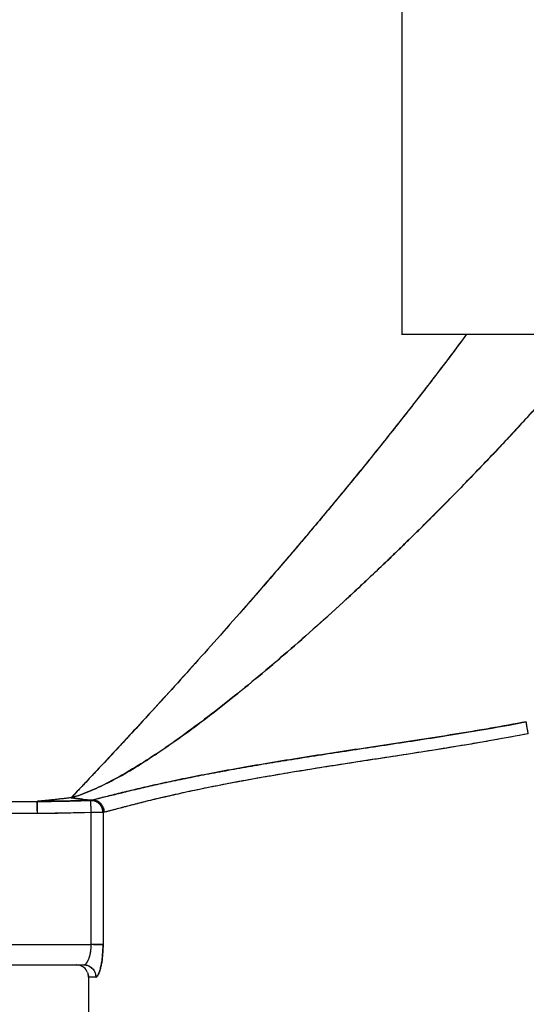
# Model space of a CAD drawing. Header units: millimetres. Extents: x 18 to 610, y -123 to 280.
# Tile 28 of 53: x 399 to 411, y 84 to 109. Entities that reach past the tile are written whole.
import ezdxf

# ---------------------------------------------------------------- set-up
doc = ezdxf.new("R2010")
doc.units = ezdxf.units.MM
doc.linetypes.add('SOLID', pattern=[0])
doc.styles.add('Arial', font='Arial.ttf', dxfattribs={"height": 5})
doc.dimstyles.get("Standard").update_dxf_attribs({"dimtxt": 5, "dimasz": 5, "dimexe": 0.18, "dimexo": 0.0625, "dimgap": 0.09, "dimtad": 0, "dimtih": 1, "dimtoh": 1, "dimdec": 4, "dimzin": 0, "dimdsep": 46, "dimtxsty": 'Arial', "dimcen": 0.09, "dimadec": 0, "dimazin": 0, "dimtfac": 1, "dimtdec": 4, "dimtofl": 0, "dimtmove": 0, "dimatfit": 3, "dimfxl": 0, "dimtolj": 1, "dimtzin": 0, "dimarcsym": 0})

# ---------------------------------------------------------------- blocks, each defined once
blk = doc.blocks.new('*D2')
at = {"color": 0, "lineweight": -2}
for p, q in [((359.526, 91), (359.526, 62.301)), ((558.526, 91), (558.526, 62.301)), ((364.526, 63.701), (553.526, 63.701))]:
    blk.add_line(p, q, dxfattribs=at)
at = {"color": 0}
for points in [[(364.526, 64.534), (364.526, 62.867), (359.526, 63.701)], [(553.526, 62.867), (553.526, 64.534), (558.526, 63.701)]]:
    blk.add_solid(points, dxfattribs=at)
at = {"layer": 'Defpoints', "color": 0}
for p in [(359.526, 91), (558.526, 91), (558.526, 63.701)]:
    blk.add_point(p, dxfattribs=at)
at = {"color": 0, "lineweight": 9, "insert": (448.708, 68.753), "char_height": 5, "attachment_point": 5, "style": 'Arial'}
blk.add_mtext('\\A1;199.0', dxfattribs=at)
blk = doc.blocks.new('BlockOfViews_1')
at = {"linetype": 'SOLID', "lineweight": 30}
for p, q in [((408.22, 136.39, 29.604), (408.223, 100.89, 29.235)), ((392.526, 89.407, -1.735), (399.265, 89.407, -1.735)), ((400.36, 89.461, -1.203), (400.584, 89.433, -1.725)), ((399.265, 89.108, -2.01), (392.526, 89.108, -2.01)), ((400.595, 89.134, -2.01), (399.265, 89.108, -2.01)), ((400.595, 85.89, -2.01), (400.595, 89.134, -2.01)), ((400.885, 89.134, -1.788), (400.885, 85.89, -1.788)), ((392.026, 85.89, -2.01), (400.595, 85.89, -2.01)), ((391.526, 85.39, -2.51), (400.413, 85.39, -2.51)), ((400.231, 85.39, -4.187), (400.285, 85.384, -4.51)), ((400.503, 85.205, -4.51), (400.537, 85.09, -4.039)), ((400.526, 85.09, -4.51), (400.526, 82.89, -4.51))]:
    blk.add_line(p, q, dxfattribs=at)
at = {"linetype": 'SOLID', "lineweight": 30, "extrusion": (0, 1, 0)}
for centre, radius, start, end in [((-417.719, 29.49, 100.89), 9.5, 358.4624, 90), ((-417.719, 29.49, 100.89), 9.5, 359.3537, 89.9995), ((-400.595, -1.71, 89.134), 0.3, 195.0261, 270), ((-400.595, -1.71, 85.89), 0.3, 195.0261, 270)]:
    blk.add_arc(centre, radius, start, end, dxfattribs=at)
at = {"linetype": 'SOLID', "lineweight": 30, "extrusion": (-1, 0, 0)}
blk.add_arc((-89.108, -1.71, -399.265), 0.3, 184.8088, 270, dxfattribs=at)
at = {"linetype": 'SOLID', "lineweight": 30}
for start, end in [(88.296, 89.9999), (22.4997, 78.7502), (0.0001, 10.3104)]:
    blk.add_arc((400.226, 85.09, -4.51), 0.3, start, end, dxfattribs=at)
at = {"linetype": 'SOLID', "lineweight": 30, "extrusion": (-0.185185, 0, -0.982704)}
blk.add_arc((-85.09, -393.952, -71.684), 0.3, 189.9038, 269.9999, dxfattribs=at)
at = {"linetype": 'SOLID', "lineweight": 30, "extrusion": (0, -1, 0)}
for start in [171.9273, 169.3281]:
    blk.add_arc((411.026, -4.51, -85.09), 10.5, start, 180, dxfattribs=at)
at = {"linetype": 'SOLID', "lineweight": 30}
for points, knots in [([(409.815, 100.886, 20.653), (409.595, 100.589, 20.399), (409.374, 100.295, 20.139), (408.904, 99.677, 19.572), (408.654, 99.353, 19.262), (408.156, 98.717, 18.629), (407.908, 98.404, 18.304), (407.416, 97.79, 17.64), (407.171, 97.488, 17.301), (406.685, 96.896, 16.606), (406.445, 96.606, 16.251), (405.97, 96.038, 15.525), (405.735, 95.76, 15.154), (405.272, 95.217, 14.397), (405.044, 94.952, 14.011), (404.597, 94.436, 13.222), (404.378, 94.185, 12.819), (403.948, 93.696, 11.998), (403.739, 93.46, 11.58), (403.331, 93.001, 10.727), (403.132, 92.78, 10.293), (402.749, 92.355, 9.409), (402.563, 92.15, 8.959), (402.207, 91.759, 8.045), (402.037, 91.573, 7.581), (401.712, 91.22, 6.638), (401.557, 91.053, 6.16), (401.266, 90.739, 5.19), (401.13, 90.592, 4.698), (400.877, 90.321, 3.702), (400.76, 90.196, 3.198), (400.547, 89.969, 2.18), (400.454, 89.868, 1.675), (400.277, 89.685, 0.616), (400.188, 89.593, 0.034), (400.102, 89.498, -0.804)], [1.589386, 1.589386, 1.589386, 1.589386, 2.250418, 2.250418, 3.000557, 3.000557, 3.750696, 3.750696, 4.500836, 4.500836, 5.250975, 5.250975, 6.001114, 6.001114, 6.751253, 6.751253, 7.501393, 7.501393, 8.251532, 8.251532, 9.001671, 9.001671, 9.75181, 9.75181, 10.50195, 10.50195, 11.252089, 11.252089, 12.002228, 12.002228, 12.752367, 12.752367, 13.502507, 13.502507, 14.252646, 14.252646, 14.252646, 14.252646]), ([(409.817, 100.888, 20.655), (409.589, 100.58, 20.392), (409.36, 100.276, 20.123), (408.879, 99.644, 19.541), (408.625, 99.316, 19.227), (408.121, 98.672, 18.583), (407.87, 98.356, 18.254), (407.371, 97.734, 17.579), (407.123, 97.429, 17.234), (406.632, 96.831, 16.528), (406.389, 96.538, 16.167), (405.908, 95.965, 15.429), (405.671, 95.685, 15.052), (405.203, 95.137, 14.281), (404.973, 94.87, 13.888), (404.522, 94.35, 13.085), (404.3, 94.096, 12.675), (403.868, 93.605, 11.839), (403.657, 93.367, 11.413), (403.246, 92.907, 10.545), (403.047, 92.686, 10.102), (402.662, 92.26, 9.202), (402.477, 92.055, 8.744), (402.121, 91.665, 7.813), (401.951, 91.48, 7.34), (401.627, 91.128, 6.379), (401.474, 90.963, 5.892), (401.186, 90.653, 4.904), (401.052, 90.508, 4.403), (400.803, 90.242, 3.389), (400.689, 90.12, 2.876), (400.482, 89.9, 1.84), (400.39, 89.802, 1.317), (400.229, 89.631, 0.262), (400.16, 89.558, -0.27), (400.103, 89.498, -0.804)], [3.426433, 3.426433, 3.426433, 3.426433, 4.897235, 4.897235, 6.529647, 6.529647, 8.162059, 8.162059, 9.79447, 9.79447, 11.426882, 11.426882, 13.059294, 13.059294, 14.691705, 14.691705, 16.324117, 16.324117, 17.956529, 17.956529, 19.58894, 19.58894, 21.221352, 21.221352, 22.853764, 22.853764, 24.486176, 24.486176, 26.118587, 26.118587, 27.750999, 27.750999, 29.383411, 29.383411, 31.015822, 31.015822, 31.015822, 31.015822]), ([(412.397, 100.055, 20.423), (412.377, 100.032, 20.401), (412.356, 100.009, 20.38), (412.073, 99.688, 20.078), (411.81, 99.395, 19.792), (411.283, 98.816, 19.207), (411.02, 98.531, 18.908), (410.494, 97.969, 18.298), (410.231, 97.693, 17.986), (409.707, 97.149, 17.35), (409.446, 96.882, 17.025), (408.925, 96.357, 16.363), (408.666, 96.099, 16.025), (408.15, 95.595, 15.336), (407.894, 95.347, 14.984), (407.386, 94.863, 14.268), (407.133, 94.627, 13.903), (406.634, 94.165, 13.159), (406.386, 93.941, 12.78), (405.897, 93.503, 12.008), (405.656, 93.291, 11.615), (405.179, 92.879, 10.816), (404.944, 92.679, 10.409), (404.483, 92.295, 9.582), (404.256, 92.11, 9.162), (403.811, 91.755, 8.309), (403.594, 91.586, 7.877), (403.168, 91.262, 6.999), (402.96, 91.109, 6.555), (402.555, 90.819, 5.654), (402.358, 90.683, 5.199), (401.976, 90.429, 4.279), (401.791, 90.312, 3.815), (401.431, 90.095, 2.882), (401.257, 89.997, 2.413), (400.92, 89.82, 1.474), (400.756, 89.741, 1.004), (400.513, 89.638, 0.309), (400.433, 89.606, 0.079), (400.271, 89.548, -0.373), (400.189, 89.522, -0.594), (400.102, 89.498, -0.804)], [2.840226, 2.840226, 2.840226, 2.840226, 3.080828, 3.080828, 6.161656, 6.161656, 9.242484, 9.242484, 12.323312, 12.323312, 15.40414, 15.40414, 18.484968, 18.484968, 21.565796, 21.565796, 24.646624, 24.646624, 27.727452, 27.727452, 30.80828, 30.80828, 33.889108, 33.889108, 36.969936, 36.969936, 40.050764, 40.050764, 43.131592, 43.131592, 46.21242, 46.21242, 49.293248, 49.293248, 52.374076, 52.374076, 55.454904, 55.454904, 56.995318, 56.995318, 58.535732, 58.535732, 58.535732, 58.535732]), ([(400.103, 89.498, -0.804), (400.274, 89.545, -0.385), (400.432, 89.604, 0.076), (400.755, 89.74, 1.001), (400.918, 89.819, 1.469), (401.255, 89.996, 2.407), (401.429, 90.094, 2.876), (401.788, 90.31, 3.807), (401.973, 90.427, 4.27), (402.354, 90.68, 5.188), (402.551, 90.816, 5.643), (402.954, 91.105, 6.542), (403.162, 91.258, 6.986), (403.587, 91.58, 7.862), (403.804, 91.749, 8.294), (404.248, 92.103, 9.146), (404.474, 92.288, 9.566), (404.934, 92.671, 10.391), (405.169, 92.87, 10.797), (405.644, 93.281, 11.596), (405.885, 93.492, 11.988), (406.373, 93.929, 12.759), (406.62, 94.153, 13.138), (407.119, 94.613, 13.881), (407.37, 94.849, 14.246), (407.878, 95.331, 14.961), (408.133, 95.578, 15.313), (408.648, 96.082, 16.001), (408.907, 96.338, 16.339), (409.426, 96.862, 17.001), (409.687, 97.129, 17.325), (410.21, 97.671, 17.961), (410.473, 97.947, 18.273), (410.999, 98.509, 18.884), (411.264, 98.795, 19.185), (411.793, 99.377, 19.774), (412.059, 99.673, 20.063), (412.361, 100.015, 20.386), (412.399, 100.057, 20.425), (412.436, 100.1, 20.464)], [0, 0, 0, 0, 1.352171, 1.352171, 2.704342, 2.704342, 4.056513, 4.056513, 5.408685, 5.408685, 6.760856, 6.760856, 8.113027, 8.113027, 9.465198, 9.465198, 10.817369, 10.817369, 12.16954, 12.16954, 13.521711, 13.521711, 14.873883, 14.873883, 16.226054, 16.226054, 17.578225, 17.578225, 18.930396, 18.930396, 20.282567, 20.282567, 21.634738, 21.634738, 22.986909, 22.986909, 24.339081, 24.339081, 24.528129, 24.528129, 24.528129, 24.528129]), ([(400.618, 89.441, -1.603), (400.649, 89.45, -1.452), (400.705, 89.463, -1.278), (400.845, 89.497, -0.889), (400.929, 89.517, -0.673), (401.122, 89.565, -0.22), (401.231, 89.592, 0.017), (401.47, 89.651, 0.492), (401.601, 89.683, 0.728), (401.871, 89.747, 1.181), (402.011, 89.779, 1.398), (402.303, 89.844, 1.813), (402.455, 89.877, 2.013), (402.769, 89.943, 2.4), (402.932, 89.977, 2.588), (403.268, 90.044, 2.951), (403.442, 90.078, 3.126), (403.8, 90.145, 3.462), (403.984, 90.179, 3.624), (404.363, 90.246, 3.934), (404.557, 90.28, 4.083), (404.954, 90.347, 4.367), (405.158, 90.381, 4.502), (405.574, 90.448, 4.759), (405.788, 90.482, 4.881), (406.223, 90.55, 5.111), (406.446, 90.585, 5.219), (406.901, 90.654, 5.421), (407.133, 90.689, 5.514), (407.607, 90.76, 5.686), (407.848, 90.797, 5.765), (408.341, 90.871, 5.905), (408.593, 90.91, 5.967), (409.105, 90.989, 6.073), (409.366, 91.03, 6.118), (409.898, 91.117, 6.188), (410.168, 91.162, 6.214), (410.719, 91.258, 6.246), (410.999, 91.309, 6.252), (411.283, 91.363, 6.248)], [0, 0, 0, 0, 2.260935, 2.260935, 4.52187, 4.52187, 6.782805, 6.782805, 9.04374, 9.04374, 11.304675, 11.304675, 13.56561, 13.56561, 15.826545, 15.826545, 18.08748, 18.08748, 20.348415, 20.348415, 22.60935, 22.60935, 24.870285, 24.870285, 27.13122, 27.13122, 29.392155, 29.392155, 31.65309, 31.65309, 33.914025, 33.914025, 36.17496, 36.17496, 38.435895, 38.435895, 40.69683, 40.69683, 42.957765, 42.957765, 42.957765, 42.957765]), ([(411.283, 91.363, 6.248), (410.99, 91.307, 6.254), (410.55, 91.228, 6.245), (409.963, 91.128, 6.197), (409.378, 91.032, 6.125), (408.651, 90.918, 5.99), (407.794, 90.788, 5.757), (406.957, 90.663, 5.454), (406.147, 90.539, 5.083), (405.37, 90.416, 4.647), (404.63, 90.294, 4.149), (403.934, 90.171, 3.593), (403.285, 90.048, 2.981), (402.688, 89.927, 2.318), (402.146, 89.81, 1.609), (401.665, 89.699, 0.858), (401.246, 89.596, 0.069), (400.98, 89.529, -0.547), (400.825, 89.49, -0.966), (400.727, 89.466, -1.247), (400.66, 89.45, -1.46), (400.618, 89.441, -1.603)], [0, 0, 0, 0, 0.884881, 1.327502, 1.770241, 2.655865, 3.541903, 4.428284, 5.314957, 6.201849, 7.088873, 7.976211, 8.863513, 9.750699, 10.637671, 11.5245, 12.410894, 13.296676, 13.518035, 13.739303, 14.181493, 14.181493, 14.181493, 14.181493]), ([(411.331, 91.071, 5.986), (411.088, 91.024, 5.993), (410.845, 90.978, 5.991), (410.36, 90.891, 5.972), (410.117, 90.849, 5.954), (409.633, 90.767, 5.9), (409.391, 90.728, 5.865), (408.912, 90.651, 5.778), (408.673, 90.614, 5.726), (408.2, 90.54, 5.606), (407.966, 90.504, 5.537), (407.503, 90.433, 5.384), (407.274, 90.398, 5.3), (406.822, 90.328, 5.115), (406.599, 90.293, 5.015), (406.162, 90.224, 4.799), (405.947, 90.19, 4.683), (405.525, 90.121, 4.437), (405.319, 90.086, 4.307), (404.915, 90.017, 4.032), (404.719, 89.983, 3.888), (404.335, 89.913, 3.586), (404.149, 89.879, 3.428), (403.788, 89.81, 3.101), (403.613, 89.775, 2.93), (403.275, 89.707, 2.578), (403.113, 89.673, 2.396), (402.8, 89.605, 2.021), (402.651, 89.572, 1.827), (402.365, 89.507, 1.431), (402.229, 89.475, 1.228), (401.971, 89.412, 0.812), (401.85, 89.382, 0.599), (401.621, 89.324, 0.166), (401.515, 89.297, -0.055), (401.317, 89.244, -0.504), (401.226, 89.22, -0.732), (401.06, 89.177, -1.195), (400.985, 89.157, -1.43), (400.918, 89.141, -1.668)], [0, 0, 0, 0, 0.15806, 0.15806, 0.31612, 0.31612, 0.47418, 0.47418, 0.63224, 0.63224, 0.7903, 0.7903, 0.94836, 0.94836, 1.10642, 1.10642, 1.26448, 1.26448, 1.42254, 1.42254, 1.580599, 1.580599, 1.738659, 1.738659, 1.896719, 1.896719, 2.054779, 2.054779, 2.212839, 2.212839, 2.370899, 2.370899, 2.528959, 2.528959, 2.687019, 2.687019, 2.845079, 2.845079, 3.003139, 3.003139, 3.003139, 3.003139]), ([(411.331, 91.071, 5.986), (411.043, 91.015, 5.994), (410.611, 90.935, 5.989), (410.035, 90.835, 5.946), (409.461, 90.739, 5.88), (408.749, 90.625, 5.752), (407.908, 90.495, 5.529), (407.089, 90.37, 5.237), (406.296, 90.246, 4.878), (405.535, 90.123, 4.454), (404.813, 90, 3.969), (404.132, 89.877, 3.426), (403.499, 89.754, 2.828), (402.918, 89.632, 2.18), (402.391, 89.514, 1.485), (401.924, 89.402, 0.749), (401.519, 89.298, -0.025), (401.264, 89.23, -0.629), (401.115, 89.191, -1.041), (401.021, 89.167, -1.317), (400.958, 89.151, -1.527), (400.918, 89.141, -1.668)], [0, 0, 0, 0, 0.884881, 1.327502, 1.770241, 2.655865, 3.541903, 4.428284, 5.314957, 6.201849, 7.088873, 7.976211, 8.863513, 9.750699, 10.637671, 11.5245, 12.410894, 13.296676, 13.518035, 13.739303, 14.181493, 14.181493, 14.181493, 14.181493]), ([(400.102, 89.498, -0.804), (400.088, 89.496, -0.821), (400.073, 89.494, -0.837), (400.044, 89.491, -0.87), (400.029, 89.489, -0.886), (400, 89.485, -0.919), (399.985, 89.484, -0.935), (399.956, 89.48, -0.968), (399.941, 89.478, -0.984), (399.912, 89.475, -1.016), (399.897, 89.473, -1.033), (399.867, 89.47, -1.065), (399.853, 89.468, -1.082), (399.823, 89.465, -1.114), (399.809, 89.463, -1.131), (399.779, 89.46, -1.163), (399.765, 89.458, -1.18), (399.735, 89.455, -1.212), (399.721, 89.453, -1.229), (399.691, 89.45, -1.261), (399.676, 89.448, -1.278), (399.647, 89.445, -1.31), (399.632, 89.443, -1.327), (399.603, 89.44, -1.359), (399.588, 89.439, -1.376), (399.559, 89.436, -1.408), (399.544, 89.434, -1.425), (399.515, 89.431, -1.457), (399.5, 89.43, -1.474), (399.471, 89.427, -1.506), (399.456, 89.425, -1.523), (399.427, 89.422, -1.555), (399.412, 89.421, -1.572), (399.383, 89.418, -1.604), (399.368, 89.416, -1.621), (399.339, 89.413, -1.653), (399.324, 89.412, -1.67), (399.294, 89.409, -1.702), (399.28, 89.408, -1.719), (399.265, 89.407, -1.735)], [0, 0, 0, 0, 0.0440999, 0.0440999, 0.0881999, 0.0881999, 0.1322998, 0.1322998, 0.1763998, 0.1763998, 0.2204997, 0.2204997, 0.2645996, 0.2645996, 0.3086996, 0.3086996, 0.3527995, 0.3527995, 0.3968995, 0.3968995, 0.4409994, 0.4409994, 0.4850993, 0.4850993, 0.5291993, 0.5291993, 0.5732992, 0.5732992, 0.6173992, 0.6173992, 0.6614991, 0.6614991, 0.705599, 0.705599, 0.749699, 0.749699, 0.7937989, 0.7937989, 0.8378989, 0.8378989, 0.8378989, 0.8378989]), ([(400.103, 89.498, -0.804), (400.088, 89.496, -0.821), (400.073, 89.494, -0.837), (400.044, 89.491, -0.87), (400.029, 89.489, -0.886), (400, 89.485, -0.918), (399.985, 89.484, -0.935), (399.956, 89.48, -0.967), (399.941, 89.478, -0.984), (399.912, 89.475, -1.016), (399.897, 89.473, -1.033), (399.867, 89.47, -1.065), (399.853, 89.468, -1.082), (399.823, 89.465, -1.114), (399.809, 89.463, -1.131), (399.779, 89.46, -1.163), (399.765, 89.458, -1.18), (399.735, 89.455, -1.212), (399.721, 89.453, -1.229), (399.691, 89.45, -1.261), (399.676, 89.448, -1.278), (399.647, 89.445, -1.31), (399.632, 89.443, -1.327), (399.603, 89.44, -1.359), (399.588, 89.439, -1.376), (399.559, 89.436, -1.408), (399.544, 89.434, -1.425), (399.515, 89.431, -1.457), (399.5, 89.43, -1.474), (399.471, 89.427, -1.506), (399.456, 89.425, -1.523), (399.427, 89.422, -1.555), (399.412, 89.421, -1.572), (399.383, 89.418, -1.604), (399.368, 89.416, -1.621), (399.339, 89.413, -1.653), (399.324, 89.412, -1.67), (399.294, 89.409, -1.702), (399.28, 89.408, -1.719), (399.265, 89.407, -1.735)], [0, 0, 0, 0, 0.064679, 0.064679, 0.129359, 0.129359, 0.194038, 0.194038, 0.258717, 0.258717, 0.323397, 0.323397, 0.388076, 0.388076, 0.452755, 0.452755, 0.517435, 0.517435, 0.582114, 0.582114, 0.646794, 0.646794, 0.711473, 0.711473, 0.776152, 0.776152, 0.840832, 0.840832, 0.905511, 0.905511, 0.97019, 0.97019, 1.03487, 1.03487, 1.099549, 1.099549, 1.164228, 1.164228, 1.228908, 1.228908, 1.228908, 1.228908]), ([(399.265, 89.407, -1.735), (399.288, 89.407, -1.735), (399.311, 89.407, -1.735), (399.358, 89.407, -1.734), (399.381, 89.407, -1.734), (399.427, 89.407, -1.734), (399.45, 89.407, -1.734), (399.497, 89.407, -1.733), (399.52, 89.408, -1.733), (399.566, 89.408, -1.733), (399.589, 89.408, -1.733), (399.636, 89.409, -1.733), (399.659, 89.409, -1.733), (399.705, 89.41, -1.732), (399.728, 89.41, -1.732), (399.775, 89.411, -1.732), (399.798, 89.411, -1.732), (399.844, 89.412, -1.731), (399.867, 89.412, -1.731), (399.913, 89.413, -1.731), (399.937, 89.414, -1.731), (399.983, 89.415, -1.73), (400.006, 89.415, -1.73), (400.052, 89.416, -1.73), (400.075, 89.417, -1.729), (400.122, 89.418, -1.729), (400.145, 89.418, -1.729), (400.191, 89.42, -1.728), (400.214, 89.42, -1.728), (400.26, 89.422, -1.728), (400.283, 89.422, -1.727), (400.329, 89.424, -1.727), (400.353, 89.425, -1.727), (400.399, 89.426, -1.726), (400.422, 89.427, -1.726), (400.468, 89.429, -1.726), (400.491, 89.43, -1.725), (400.537, 89.431, -1.725), (400.561, 89.432, -1.725), (400.584, 89.433, -1.725)], [0, 0, 0, 0, 0.060957, 0.060957, 0.121915, 0.121915, 0.182872, 0.182872, 0.24383, 0.24383, 0.304787, 0.304787, 0.365744, 0.365744, 0.426702, 0.426702, 0.487659, 0.487659, 0.548617, 0.548617, 0.609574, 0.609574, 0.670531, 0.670531, 0.731489, 0.731489, 0.792446, 0.792446, 0.853404, 0.853404, 0.914361, 0.914361, 0.975319, 0.975319, 1.036276, 1.036276, 1.097233, 1.097233, 1.158191, 1.158191, 1.158191, 1.158191]), ([(400.102, 89.498, -0.804), (400.112, 89.497, -0.818), (400.121, 89.495, -0.832), (400.139, 89.492, -0.86), (400.148, 89.49, -0.874), (400.166, 89.488, -0.902), (400.175, 89.486, -0.916), (400.193, 89.483, -0.944), (400.202, 89.482, -0.958), (400.22, 89.479, -0.986), (400.229, 89.478, -1), (400.247, 89.475, -1.028), (400.256, 89.474, -1.042), (400.274, 89.472, -1.07), (400.284, 89.471, -1.084), (400.302, 89.468, -1.112), (400.311, 89.467, -1.126), (400.329, 89.465, -1.154), (400.338, 89.464, -1.168), (400.356, 89.462, -1.196), (400.365, 89.461, -1.21), (400.383, 89.459, -1.238), (400.392, 89.458, -1.252), (400.41, 89.456, -1.28), (400.419, 89.455, -1.294), (400.437, 89.453, -1.322), (400.446, 89.453, -1.336), (400.465, 89.451, -1.364), (400.474, 89.45, -1.378), (400.492, 89.449, -1.406), (400.501, 89.448, -1.42), (400.519, 89.447, -1.448), (400.528, 89.446, -1.462), (400.546, 89.445, -1.49), (400.555, 89.444, -1.505), (400.573, 89.443, -1.533), (400.582, 89.443, -1.547), (400.6, 89.442, -1.575), (400.609, 89.441, -1.589), (400.618, 89.441, -1.603)], [0, 0, 0, 0, 0.448841, 0.448841, 0.897683, 0.897683, 1.346524, 1.346524, 1.795365, 1.795365, 2.244206, 2.244206, 2.693048, 2.693048, 3.141889, 3.141889, 3.59073, 3.59073, 4.039571, 4.039571, 4.488413, 4.488413, 4.937254, 4.937254, 5.386095, 5.386095, 5.834936, 5.834936, 6.283778, 6.283778, 6.732619, 6.732619, 7.18146, 7.18146, 7.630301, 7.630301, 8.079143, 8.079143, 8.527984, 8.527984, 8.527984, 8.527984]), ([(400.383, 89.459, -1.238), (400.38, 89.459, -1.233), (400.377, 89.46, -1.229), (400.365, 89.461, -1.21), (400.356, 89.462, -1.196), (400.338, 89.464, -1.168), (400.329, 89.465, -1.154), (400.311, 89.467, -1.126), (400.302, 89.468, -1.112), (400.284, 89.471, -1.084), (400.275, 89.472, -1.07), (400.256, 89.474, -1.042), (400.247, 89.475, -1.028), (400.229, 89.478, -1), (400.22, 89.479, -0.986), (400.202, 89.482, -0.958), (400.193, 89.483, -0.944), (400.175, 89.486, -0.916), (400.166, 89.488, -0.902), (400.148, 89.49, -0.874), (400.139, 89.492, -0.86), (400.121, 89.495, -0.832), (400.112, 89.497, -0.818), (400.103, 89.498, -0.804)], [0.07964879, 0.07964879, 0.07964879, 0.07964879, 0.08275507, 0.08275507, 0.09195008, 0.09195008, 0.10114508, 0.10114508, 0.11034009, 0.11034009, 0.1195351, 0.1195351, 0.12873011, 0.12873011, 0.13792511, 0.13792511, 0.14712012, 0.14712012, 0.15631513, 0.15631513, 0.16551014, 0.16551014, 0.17470515, 0.17470515, 0.17470515, 0.17470515]), ([(400.584, 89.433, -1.725), (400.584, 89.433, -1.722), (400.585, 89.433, -1.72), (400.586, 89.434, -1.716), (400.587, 89.434, -1.714), (400.588, 89.434, -1.71), (400.588, 89.434, -1.707), (400.59, 89.434, -1.703), (400.59, 89.434, -1.701), (400.591, 89.435, -1.697), (400.592, 89.435, -1.695), (400.593, 89.435, -1.69), (400.594, 89.435, -1.688), (400.595, 89.436, -1.684), (400.596, 89.436, -1.682), (400.597, 89.436, -1.677), (400.597, 89.436, -1.675), (400.599, 89.436, -1.671), (400.599, 89.436, -1.669), (400.6, 89.437, -1.665), (400.601, 89.437, -1.662), (400.602, 89.437, -1.658), (400.603, 89.437, -1.656), (400.604, 89.438, -1.652), (400.605, 89.438, -1.65), (400.606, 89.438, -1.645), (400.607, 89.438, -1.643), (400.608, 89.438, -1.639), (400.608, 89.439, -1.637), (400.61, 89.439, -1.633), (400.61, 89.439, -1.631), (400.611, 89.439, -1.626), (400.612, 89.439, -1.624), (400.613, 89.44, -1.62), (400.614, 89.44, -1.618), (400.615, 89.44, -1.613), (400.616, 89.44, -1.611), (400.617, 89.44, -1.607), (400.618, 89.441, -1.605), (400.618, 89.441, -1.603)], [0, 0, 0, 0, 0.0051375, 0.0051375, 0.010275, 0.010275, 0.0154125, 0.0154125, 0.02055, 0.02055, 0.02568751, 0.02568751, 0.03082501, 0.03082501, 0.03596251, 0.03596251, 0.04110001, 0.04110001, 0.04623751, 0.04623751, 0.05137501, 0.05137501, 0.05651251, 0.05651251, 0.06165001, 0.06165001, 0.06678751, 0.06678751, 0.07192502, 0.07192502, 0.07706252, 0.07706252, 0.08220002, 0.08220002, 0.08733752, 0.08733752, 0.09247502, 0.09247502, 0.09761252, 0.09761252, 0.09761252, 0.09761252]), ([(400.595, 89.134, -2.01), (400.595, 89.142, -2.01), (400.595, 89.15, -2.01), (400.594, 89.166, -2.008), (400.594, 89.174, -2.007), (400.593, 89.189, -2.005), (400.593, 89.197, -2.003), (400.592, 89.213, -1.999), (400.592, 89.22, -1.997), (400.591, 89.236, -1.992), (400.591, 89.243, -1.989), (400.59, 89.258, -1.983), (400.59, 89.265, -1.98), (400.59, 89.279, -1.972), (400.589, 89.286, -1.968), (400.589, 89.3, -1.96), (400.589, 89.306, -1.955), (400.588, 89.319, -1.946), (400.588, 89.325, -1.941), (400.587, 89.337, -1.93), (400.587, 89.343, -1.924), (400.587, 89.354, -1.913), (400.586, 89.36, -1.907), (400.586, 89.37, -1.895), (400.586, 89.375, -1.888), (400.586, 89.384, -1.875), (400.585, 89.388, -1.868), (400.585, 89.396, -1.855), (400.585, 89.4, -1.847), (400.585, 89.407, -1.833), (400.585, 89.41, -1.826), (400.584, 89.416, -1.811), (400.584, 89.419, -1.803), (400.584, 89.423, -1.788), (400.584, 89.425, -1.78), (400.584, 89.429, -1.764), (400.584, 89.43, -1.756), (400.584, 89.432, -1.741), (400.584, 89.433, -1.733), (400.584, 89.433, -1.725)], [0, 0, 0, 0, 0.080082, 0.080082, 0.160163, 0.160163, 0.240245, 0.240245, 0.320327, 0.320327, 0.400409, 0.400409, 0.48049, 0.48049, 0.560572, 0.560572, 0.640654, 0.640654, 0.720735, 0.720735, 0.800817, 0.800817, 0.880899, 0.880899, 0.96098, 0.96098, 1.041062, 1.041062, 1.121144, 1.121144, 1.201226, 1.201226, 1.281307, 1.281307, 1.361389, 1.361389, 1.441471, 1.441471, 1.521552, 1.521552, 1.521552, 1.521552]), ([(400.584, 89.433, -1.725), (400.592, 89.433, -1.727), (400.6, 89.433, -1.729), (400.616, 89.432, -1.733), (400.624, 89.431, -1.735), (400.64, 89.429, -1.74), (400.648, 89.427, -1.742), (400.664, 89.424, -1.746), (400.672, 89.421, -1.748), (400.687, 89.416, -1.751), (400.695, 89.413, -1.753), (400.71, 89.407, -1.757), (400.718, 89.403, -1.759), (400.732, 89.396, -1.762), (400.739, 89.391, -1.764), (400.753, 89.382, -1.767), (400.76, 89.378, -1.769), (400.773, 89.368, -1.772), (400.779, 89.362, -1.773), (400.792, 89.351, -1.776), (400.797, 89.345, -1.777), (400.809, 89.333, -1.779), (400.814, 89.327, -1.78), (400.824, 89.314, -1.782), (400.829, 89.307, -1.783), (400.839, 89.293, -1.785), (400.843, 89.286, -1.785), (400.851, 89.271, -1.787), (400.855, 89.263, -1.787), (400.862, 89.248, -1.788), (400.865, 89.24, -1.789), (400.87, 89.224, -1.789), (400.873, 89.216, -1.789), (400.877, 89.2, -1.789), (400.879, 89.192, -1.789), (400.882, 89.175, -1.789), (400.883, 89.167, -1.789), (400.884, 89.15, -1.788), (400.885, 89.142, -1.788), (400.885, 89.134, -1.788)], [0, 0, 0, 0, 0.083988, 0.083988, 0.167975, 0.167975, 0.251963, 0.251963, 0.335951, 0.335951, 0.419938, 0.419938, 0.503926, 0.503926, 0.587914, 0.587914, 0.671901, 0.671901, 0.755889, 0.755889, 0.839877, 0.839877, 0.923865, 0.923865, 1.007852, 1.007852, 1.09184, 1.09184, 1.175828, 1.175828, 1.259815, 1.259815, 1.343803, 1.343803, 1.427791, 1.427791, 1.511778, 1.511778, 1.595766, 1.595766, 1.595766, 1.595766]), ([(400.864, 89.134, -1.843), (400.864, 89.134, -1.844), (400.863, 89.134, -1.844), (400.86, 89.134, -1.852), (400.857, 89.134, -1.858), (400.849, 89.134, -1.869), (400.846, 89.134, -1.875), (400.838, 89.134, -1.887), (400.834, 89.134, -1.892), (400.825, 89.134, -1.903), (400.821, 89.134, -1.908), (400.811, 89.134, -1.918), (400.807, 89.134, -1.923), (400.796, 89.134, -1.933), (400.791, 89.134, -1.937), (400.781, 89.134, -1.946), (400.775, 89.134, -1.95), (400.764, 89.134, -1.958), (400.758, 89.134, -1.962), (400.747, 89.134, -1.969), (400.741, 89.134, -1.972), (400.728, 89.134, -1.979), (400.722, 89.134, -1.982), (400.71, 89.134, -1.987), (400.703, 89.134, -1.99), (400.69, 89.134, -1.995), (400.684, 89.134, -1.997), (400.67, 89.134, -2), (400.664, 89.134, -2.002), (400.65, 89.134, -2.005), (400.643, 89.134, -2.006), (400.63, 89.134, -2.008), (400.623, 89.134, -2.009), (400.609, 89.134, -2.01), (400.602, 89.134, -2.01), (400.595, 89.134, -2.01)], [0.196368, 0.196368, 0.196368, 0.196368, 0.206676, 0.206676, 0.275568, 0.275568, 0.34446, 0.34446, 0.413352, 0.413352, 0.482244, 0.482244, 0.551136, 0.551136, 0.620028, 0.620028, 0.68892, 0.68892, 0.757812, 0.757812, 0.826704, 0.826704, 0.895596, 0.895596, 0.964488, 0.964488, 1.03338, 1.03338, 1.102272, 1.102272, 1.171164, 1.171164, 1.240056, 1.240056, 1.308948, 1.308948, 1.308948, 1.308948]), ([(400.918, 89.141, -1.668), (400.917, 89.141, -1.67), (400.917, 89.141, -1.672), (400.916, 89.141, -1.676), (400.915, 89.141, -1.678), (400.914, 89.14, -1.682), (400.913, 89.14, -1.684), (400.912, 89.14, -1.689), (400.912, 89.14, -1.691), (400.91, 89.14, -1.695), (400.91, 89.139, -1.697), (400.909, 89.139, -1.701), (400.908, 89.139, -1.703), (400.907, 89.139, -1.708), (400.906, 89.139, -1.71), (400.905, 89.138, -1.714), (400.905, 89.138, -1.716), (400.903, 89.138, -1.72), (400.903, 89.138, -1.722), (400.902, 89.137, -1.727), (400.901, 89.137, -1.729), (400.9, 89.137, -1.733), (400.899, 89.137, -1.735), (400.898, 89.137, -1.739), (400.898, 89.137, -1.741), (400.897, 89.136, -1.745), (400.896, 89.136, -1.748), (400.895, 89.136, -1.752), (400.894, 89.136, -1.754), (400.893, 89.135, -1.758), (400.892, 89.135, -1.76), (400.891, 89.135, -1.764), (400.891, 89.135, -1.767), (400.89, 89.135, -1.771), (400.889, 89.135, -1.773), (400.888, 89.134, -1.777), (400.887, 89.134, -1.779), (400.886, 89.134, -1.783), (400.886, 89.134, -1.786), (400.885, 89.134, -1.788)], [0, 0, 0, 0, 0.0007546, 0.0007546, 0.0015092, 0.0015092, 0.0022638, 0.0022638, 0.0030184, 0.0030184, 0.003773, 0.003773, 0.0045276, 0.0045276, 0.0052822, 0.0052822, 0.0060368, 0.0060368, 0.00679139, 0.00679139, 0.00754599, 0.00754599, 0.00830059, 0.00830059, 0.00905519, 0.00905519, 0.00980979, 0.00980979, 0.01056439, 0.01056439, 0.01131899, 0.01131899, 0.01207359, 0.01207359, 0.01282819, 0.01282819, 0.01358279, 0.01358279, 0.01433739, 0.01433739, 0.01433739, 0.01433739]), ([(400.413, 85.39, -2.51), (400.417, 85.39, -2.496), (400.421, 85.391, -2.482), (400.43, 85.393, -2.454), (400.434, 85.395, -2.441), (400.443, 85.399, -2.413), (400.448, 85.402, -2.4), (400.456, 85.409, -2.373), (400.461, 85.413, -2.36), (400.47, 85.422, -2.334), (400.474, 85.427, -2.321), (400.483, 85.438, -2.296), (400.488, 85.444, -2.284), (400.496, 85.457, -2.26), (400.501, 85.464, -2.248), (400.509, 85.479, -2.225), (400.513, 85.487, -2.214), (400.521, 85.504, -2.192), (400.525, 85.513, -2.181), (400.533, 85.531, -2.161), (400.537, 85.541, -2.152), (400.544, 85.561, -2.133), (400.548, 85.572, -2.124), (400.555, 85.593, -2.107), (400.558, 85.604, -2.099), (400.564, 85.627, -2.084), (400.567, 85.639, -2.077), (400.572, 85.664, -2.064), (400.575, 85.676, -2.058), (400.579, 85.701, -2.047), (400.582, 85.714, -2.042), (400.585, 85.74, -2.033), (400.587, 85.753, -2.029), (400.59, 85.78, -2.022), (400.591, 85.794, -2.019), (400.593, 85.821, -2.014), (400.594, 85.835, -2.013), (400.595, 85.862, -2.01), (400.595, 85.876, -2.01), (400.595, 85.89, -2.01)], [0, 0, 0, 0, 0.084349, 0.084349, 0.168698, 0.168698, 0.253047, 0.253047, 0.337396, 0.337396, 0.421745, 0.421745, 0.506094, 0.506094, 0.590443, 0.590443, 0.674792, 0.674792, 0.759142, 0.759142, 0.843491, 0.843491, 0.92784, 0.92784, 1.012189, 1.012189, 1.096538, 1.096538, 1.180887, 1.180887, 1.265236, 1.265236, 1.349585, 1.349585, 1.433934, 1.433934, 1.518283, 1.518283, 1.602632, 1.602632, 1.602632, 1.602632]), ([(400.413, 85.39, -2.51), (400.418, 85.39, -2.494), (400.428, 85.392, -2.461), (400.443, 85.399, -2.413), (400.459, 85.41, -2.366), (400.475, 85.427, -2.32), (400.49, 85.447, -2.276), (400.506, 85.472, -2.234), (400.521, 85.501, -2.194), (400.535, 85.534, -2.158), (400.548, 85.57, -2.125), (400.56, 85.609, -2.095), (400.57, 85.652, -2.069), (400.579, 85.696, -2.048), (400.586, 85.743, -2.031), (400.591, 85.783, -2.021), (400.593, 85.816, -2.015), (400.595, 85.849, -2.011), (400.595, 85.873, -2.01), (400.595, 85.89, -2.01)], [0, 0, 0, 0, 0.061953, 0.124019, 0.186223, 0.248568, 0.311055, 0.373673, 0.436415, 0.499264, 0.562362, 0.625536, 0.688774, 0.752057, 0.815396, 0.878756, 0.910453, 0.942152, 1.005555, 1.005555, 1.005555, 1.005555]), ([(400.885, 85.89, -1.788), (400.885, 85.868, -1.788), (400.885, 85.846, -1.789), (400.884, 85.802, -1.792), (400.883, 85.78, -1.795), (400.881, 85.736, -1.802), (400.88, 85.714, -1.807), (400.877, 85.672, -1.817), (400.875, 85.65, -1.824), (400.872, 85.609, -1.838), (400.87, 85.588, -1.846), (400.865, 85.548, -1.863), (400.863, 85.528, -1.872), (400.858, 85.489, -1.893), (400.855, 85.47, -1.903), (400.849, 85.433, -1.927), (400.846, 85.415, -1.939), (400.839, 85.381, -1.965), (400.836, 85.364, -1.979), (400.828, 85.332, -2.008), (400.825, 85.316, -2.023), (400.817, 85.286, -2.055), (400.813, 85.272, -2.071), (400.805, 85.246, -2.105), (400.801, 85.233, -2.122), (400.793, 85.209, -2.158), (400.789, 85.198, -2.176), (400.78, 85.177, -2.214), (400.776, 85.167, -2.233), (400.767, 85.149, -2.272), (400.763, 85.141, -2.292), (400.754, 85.127, -2.333), (400.75, 85.121, -2.353), (400.741, 85.11, -2.395), (400.737, 85.105, -2.416), (400.728, 85.098, -2.458), (400.724, 85.095, -2.479), (400.716, 85.091, -2.522), (400.712, 85.09, -2.544), (400.708, 85.09, -2.565)], [0, 0, 0, 0, 0.066476, 0.066476, 0.132952, 0.132952, 0.199428, 0.199428, 0.265904, 0.265904, 0.33238, 0.33238, 0.398856, 0.398856, 0.465332, 0.465332, 0.531808, 0.531808, 0.598284, 0.598284, 0.664761, 0.664761, 0.731237, 0.731237, 0.797713, 0.797713, 0.864189, 0.864189, 0.930665, 0.930665, 0.997141, 0.997141, 1.063617, 1.063617, 1.130093, 1.130093, 1.196569, 1.196569, 1.263045, 1.263045, 1.263045, 1.263045]), ([(400.708, 85.09, -2.565), (400.712, 85.09, -2.54), (400.722, 85.093, -2.49), (400.737, 85.104, -2.414), (400.752, 85.123, -2.341), (400.768, 85.149, -2.27), (400.783, 85.182, -2.201), (400.798, 85.222, -2.136), (400.812, 85.268, -2.075), (400.826, 85.32, -2.018), (400.839, 85.378, -1.966), (400.85, 85.441, -1.92), (400.861, 85.508, -1.88), (400.869, 85.58, -1.847), (400.876, 85.654, -1.821), (400.88, 85.719, -1.805), (400.883, 85.771, -1.796), (400.885, 85.824, -1.79), (400.885, 85.863, -1.788), (400.885, 85.89, -1.788)], [0, 0, 0, 0, 0.061953, 0.124019, 0.186223, 0.248568, 0.311055, 0.373673, 0.436415, 0.499264, 0.562362, 0.625536, 0.688774, 0.752057, 0.815396, 0.878756, 0.910453, 0.942152, 1.005555, 1.005555, 1.005555, 1.005555])]:
    blk.add_open_spline(points, degree=3, knots=knots, dxfattribs=at)
for points, weights in [([(411.331, 91.071, 5.986), (411.282, 91.329, 5.987), (411.283, 91.363, 6.248)], [1, 0.752170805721, 1]), ([(399.265, 89.173, -2.003), (399.265, 89.388, -1.955), (399.265, 89.407, -1.735)], [0.930500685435, 0.777324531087, 1]), ([(400.885, 89.134, -1.788), (400.88, 89.441, -1.805), (400.584, 89.433, -1.725)], [1, 0.698223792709, 1]), ([(400.595, 89.134, -2.01), (400.584, 89.419, -2.01), (400.584, 89.433, -1.725)], [1, 0.724301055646, 1]), ([(400.918, 89.141, -1.668), (400.913, 89.447, -1.686), (400.618, 89.441, -1.603)], [1, 0.699790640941, 1]), ([(400.918, 89.141, -1.668), (400.913, 89.447, -1.686), (400.618, 89.441, -1.603)], [1, 0.699792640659, 1]), ([(400.653, 85.89, -2.004), (400.837, 85.89, -1.968), (400.885, 85.89, -1.788)], [0.946013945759, 0.825422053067, 1]), ([(400.413, 85.39, -2.51), (400.708, 85.39, -2.565), (400.708, 85.09, -2.565)], [1, 0.707106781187, 1])]:
    blk.add_rational_spline(points, weights, degree=2, dxfattribs=at)
for points, degree in [([(400.584, 89.433, -1.725), (400.144, 89.416, -1.728), (399.705, 89.407, -1.732), (399.265, 89.407, -1.735)], 3), ([(400.618, 89.441, -1.603), (400.601, 89.437, -1.664), (400.584, 89.433, -1.725)], 2), ([(400.595, 89.134, -2.01), (400.152, 89.116, -2.01), (399.709, 89.108, -2.01), (399.265, 89.108, -2.01)], 3), ([(400.918, 89.141, -1.668), (400.901, 89.137, -1.727), (400.885, 89.134, -1.788)], 2)]:
    blk.add_open_spline(points, degree=degree, dxfattribs=at)

msp = doc.modelspace()

# ---------------------------------------------------------------- block references
msp.add_blockref('BlockOfViews_1', (0, 0))

# ---------------------------------------------------------------- dimensions: what is measured, and where the dimension line sits
at = {"lineweight": 9}
dim = msp.add_linear_dim(base=(558.526, 63.701), p1=(359.526, 91), p2=(558.526, 91), dimstyle='Standard', override={"dimtxt": 5, "dimasz": 5, "dimexe": 1.4, "dimexo": 0, "dimgap": 2.5, "dimtad": 1, "dimtih": 0, "dimtoh": 1, "dimdec": 1, "dimlfac": 1, "dimpost": '<>', "dimsah": 1, "dimse1": 0, "dimse2": 0, "dimtix": 1}, dxfattribs=at)
dim.commit()
dim.dimension.update_dxf_attribs({"geometry": '*D2', "text_midpoint": (448.708, 63.701), "dimtype": 160})

doc.saveas('drawing.dxf')
